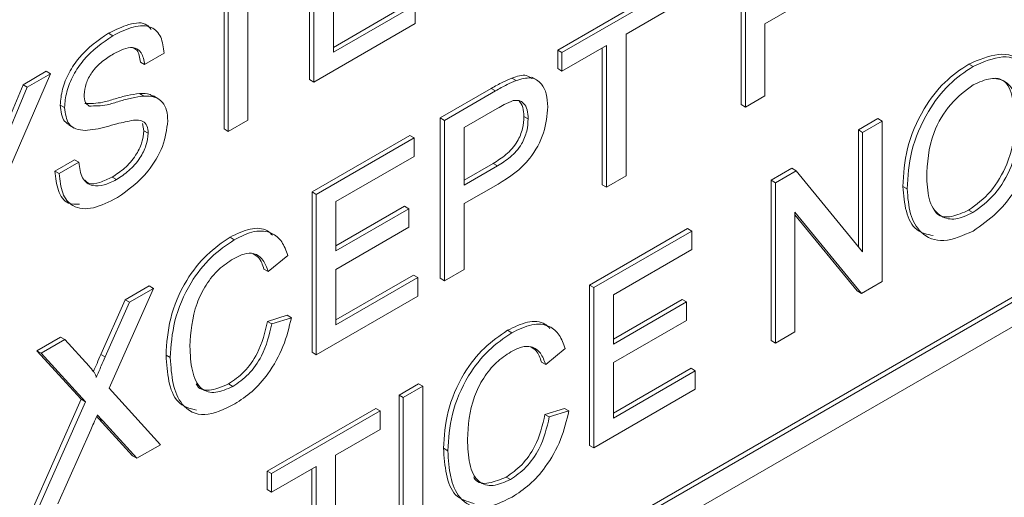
# Paper-space layout 'Sheet1' of a CAD drawing. Header units: millimetres. Extents: x 0 to 432, y 0 to 279.
# Tile 57 of 90: x 388.06 to 392.17, y 216.66 to 218.66. Entities that reach past the tile are written whole.
import ezdxf

# ---------------------------------------------------------------- set-up
doc = ezdxf.new("R2010")
doc.units = ezdxf.units.MM
doc.header["$LTSCALE"] = 0.5

psp = doc.layouts.new('Sheet1')

# ---------------------------------------------------------------- linework, layer by layer
at = {"color": 7, "linetype": 'Continuous', "lineweight": 15}
for p, q in [((382.8968, 212.1254), (405.3295, 225.0755)), ((382.8968, 212.1046), (405.3474, 225.0651)), ((382.807, 211.9491), (405.4372, 225.0133)), ((389.2683, 218.4108), (389.2683, 219.0814)), ((389.2862, 218.4004), (389.2862, 219.0711)), ((391.0733, 218.3065), (391.0733, 218.9772)), ((391.0912, 218.2962), (391.0912, 218.9668)), ((389.0108, 218.8346), (389.0108, 218.2414)), ((388.9109, 218.2045), (388.9109, 218.777)), ((388.9289, 218.1941), (388.9289, 218.7874)), ((390.3064, 218.5344), (390.7605, 218.7966)), ((390.3243, 218.5241), (390.7785, 218.7863)), ((391.4337, 218.7948), (391.1731, 218.6444)), ((389.3681, 218.7572), (389.3681, 218.5251)), ((389.3681, 218.5458), (389.6927, 218.7332)), ((389.3681, 218.5251), (389.7106, 218.7228)), ((389.7106, 218.7228), (389.7106, 218.6454)), ((390.7785, 218.7089), (390.5924, 218.6014)), ((389.7106, 218.6454), (389.2862, 218.4004)), ((391.1731, 218.6444), (391.1731, 218.3434)), ((388.4455, 218.5943), (388.4275, 218.6047)), ((390.5924, 218.6014), (390.5924, 218.0082)), ((388.6608, 218.5209), (388.5789, 218.4736)), ((390.3064, 218.4571), (390.3064, 218.5344)), ((390.3243, 218.5241), (390.3064, 218.5344)), ((390.5105, 218.5541), (390.3243, 218.4467)), ((390.3243, 218.4467), (390.3243, 218.5241)), ((390.4925, 217.9713), (390.4925, 218.5438)), ((390.5105, 217.9609), (390.5105, 218.5541)), ((388.5789, 218.4736), (388.561, 218.4839)), ((388.0703, 218.3898), (388.1672, 218.4458)), ((388.1851, 218.4354), (388.1672, 218.4458)), ((390.3243, 218.4467), (390.3064, 218.4571)), ((392.0436, 218.4657), (392.0256, 218.4761)), ((388.1851, 218.4354), (387.9618, 217.92)), ((388.0882, 218.3795), (388.1851, 218.4354)), ((389.2862, 218.4004), (389.2683, 218.4108)), ((390.1324, 218.4069), (390.1144, 218.4173)), ((390.2208, 218.4084), (390.1983, 218.4214)), ((387.9621, 218.13), (388.0703, 218.3898)), ((387.98, 218.1196), (388.0882, 218.3795)), ((388.0882, 218.3795), (388.0703, 218.3898)), ((389.815, 218.2508), (390.0283, 218.3739)), ((389.8329, 218.2404), (390.0463, 218.3636)), ((390.0463, 218.3636), (390.0283, 218.3739)), ((388.575, 218.3423), (388.557, 218.3527)), ((388.6379, 218.3297), (388.6154, 218.3426)), ((391.1731, 218.3434), (391.0912, 218.2962)), ((388.2439, 218.2943), (388.2259, 218.3046)), ((390.0535, 218.2904), (389.9148, 218.2103)), ((391.0912, 218.2962), (391.0733, 218.3065)), ((389.0108, 218.2414), (388.9289, 218.1941)), ((389.815, 217.5801), (389.815, 218.2508)), ((389.8329, 218.2404), (389.815, 218.2508)), ((389.8329, 217.5698), (389.8329, 218.2404)), ((390.1829, 218.2469), (390.1649, 218.2573)), ((391.5636, 218.2008), (391.6455, 218.2481)), ((391.5816, 218.1904), (391.6635, 218.2377)), ((391.6635, 218.2377), (391.6455, 218.2481)), ((391.6635, 218.2377), (391.6635, 217.5671)), ((388.2614, 218.2214), (388.2839, 218.2084)), ((388.5759, 218.1969), (388.5705, 218.2276)), ((388.5938, 218.1865), (388.5759, 218.1969)), ((388.9289, 218.1941), (388.9109, 218.2045)), ((389.9148, 218.2103), (389.9148, 217.9696)), ((391.5636, 217.712), (391.5636, 218.2008)), ((391.5816, 218.1904), (391.5636, 218.2008)), ((389.2789, 217.9413), (389.6884, 218.1777)), ((389.2969, 217.9309), (389.7064, 218.1673)), ((389.7064, 218.1673), (389.6884, 218.1777)), ((389.7064, 218.1673), (389.7064, 218.0899)), ((391.5816, 217.69), (391.5816, 218.1904)), ((388.2036, 218.0283), (388.2855, 218.0756)), ((388.3034, 218.0652), (388.2855, 218.0756)), ((389.7064, 218.0899), (389.3788, 217.9008)), ((388.2215, 218.0179), (388.2036, 218.0283)), ((388.2215, 218.0179), (388.3034, 218.0652)), ((389.9148, 217.9903), (390.0369, 218.0608)), ((389.9148, 217.9696), (390.0549, 218.0504)), ((390.0549, 218.0504), (390.0369, 218.0608)), ((391.1988, 217.9902), (391.2854, 218.0402)), ((391.2168, 217.9798), (391.3033, 218.0298)), ((391.3033, 218.0298), (391.2854, 218.0402)), ((391.3033, 218.0298), (391.5816, 217.69)), ((388.4612, 217.9929), (388.4432, 218.0033)), ((390.5924, 218.0082), (390.5105, 217.9609)), ((391.1988, 217.3196), (391.1988, 217.9902)), ((391.2168, 217.9798), (391.1988, 217.9902)), ((390.0571, 217.9743), (389.9148, 217.8922)), ((390.5105, 217.9609), (390.4925, 217.9713)), ((391.2168, 217.3092), (391.2168, 217.9798)), ((391.7677, 217.9537), (391.7498, 217.9641)), ((389.2789, 217.2707), (389.2789, 217.9413)), ((389.2969, 217.9309), (389.2789, 217.9413)), ((389.2969, 217.2603), (389.2969, 217.9309)), ((389.3788, 217.9008), (389.3788, 217.6945)), ((389.3788, 217.7152), (389.6661, 217.8811)), ((389.3788, 217.6945), (389.684, 217.8707)), ((389.684, 217.8707), (389.6661, 217.8811)), ((389.684, 217.8707), (389.684, 217.7933)), ((389.9148, 217.8922), (389.9148, 217.6171)), ((392.0429, 217.8549), (392.0249, 217.8653)), ((391.5769, 217.5171), (391.2987, 217.8569)), ((391.2987, 217.8569), (391.2987, 217.3565)), ((391.559, 217.5275), (391.2987, 217.8453)), ((389.684, 217.7933), (389.3788, 217.6171)), ((390.4394, 217.5518), (390.8489, 217.7882)), ((390.8668, 217.7778), (390.8489, 217.7882)), ((388.9539, 217.7415), (388.936, 217.7519)), ((390.4573, 217.5414), (390.8668, 217.7778)), ((390.8668, 217.7778), (390.8668, 217.7004)), ((390.8668, 217.7004), (390.5392, 217.5113)), ((389.1777, 217.6758), (389.0958, 217.6083)), ((389.0958, 217.6083), (389.0779, 217.6186)), ((389.3788, 217.6171), (389.3788, 217.385)), ((389.9148, 217.6171), (389.8329, 217.5698)), ((389.3788, 217.4057), (389.7033, 217.5931)), ((389.3788, 217.385), (389.7213, 217.5827)), ((389.7213, 217.5827), (389.7033, 217.5931)), ((389.7213, 217.5827), (389.7213, 217.5053)), ((389.8329, 217.5698), (389.815, 217.5801)), ((388.6154, 217.5375), (388.4305, 217.1199)), ((388.4974, 217.4901), (388.5974, 217.5479)), ((388.5153, 217.4798), (388.6154, 217.5375)), ((388.6154, 217.5375), (388.5974, 217.5479)), ((390.4394, 216.8812), (390.4394, 217.5518)), ((390.4573, 217.5414), (390.4394, 217.5518)), ((390.4573, 216.8708), (390.4573, 217.5414)), ((391.6635, 217.5671), (391.5769, 217.5171)), ((389.7213, 217.5053), (389.2969, 217.2603)), ((390.5392, 217.5113), (390.5392, 217.305)), ((390.5392, 217.3257), (390.8265, 217.4916)), ((390.8445, 217.4812), (390.8265, 217.4916)), ((391.5769, 217.5171), (391.559, 217.5275)), ((388.3964, 217.2619), (388.4974, 217.4901)), ((388.4144, 217.2515), (388.5153, 217.4798)), ((388.5153, 217.4798), (388.4974, 217.4901)), ((390.5392, 217.305), (390.8445, 217.4812)), ((390.8445, 217.4812), (390.8445, 217.4038)), ((389.0928, 217.3999), (389.1747, 217.4252)), ((389.1107, 217.3896), (389.1926, 217.4148)), ((389.1926, 217.4148), (389.1747, 217.4252)), ((389.1107, 217.3896), (389.0928, 217.3999)), ((390.8445, 217.4038), (390.5392, 217.2276)), ((388.1284, 217.2771), (388.227, 217.334)), ((388.245, 217.3237), (388.227, 217.334)), ((390.1144, 217.352), (390.0964, 217.3624)), ((391.2987, 217.3565), (391.2168, 217.3092)), ((388.1463, 217.2667), (388.245, 217.3237)), ((388.245, 217.3237), (388.3463, 217.2124)), ((390.3382, 217.2863), (390.2563, 217.2188)), ((391.2168, 217.3092), (391.1988, 217.3196)), ((388.3132, 217.074), (388.1284, 217.2771)), ((388.1463, 217.2667), (388.1284, 217.2771)), ((388.3312, 217.0637), (388.1463, 217.2667)), ((388.4144, 217.2515), (388.3964, 217.2619)), ((388.6863, 217.2481), (388.6684, 217.2585)), ((389.2969, 217.2603), (389.2789, 217.2707)), ((390.2563, 217.2188), (390.2383, 217.2291)), ((390.5392, 217.2276), (390.5392, 216.9955)), ((390.5392, 217.0162), (390.8638, 217.2035)), ((390.8817, 217.1932), (390.8638, 217.2035)), ((390.5392, 216.9955), (390.8817, 217.1932)), ((390.8817, 217.1932), (390.8817, 217.1158)), ((388.9479, 217.1276), (388.9299, 217.138)), ((389.6427, 217.0919), (389.7246, 217.1392)), ((389.6607, 217.0815), (389.7426, 217.1288)), ((389.7426, 217.1288), (389.7246, 217.1392)), ((389.7426, 217.1288), (389.7426, 216.4582)), ((388.4305, 217.1199), (388.6452, 216.8841)), ((389.6427, 216.4213), (389.6427, 217.0919)), ((389.6607, 217.0815), (389.6427, 217.0919)), ((389.6607, 216.4109), (389.6607, 217.0815)), ((390.8817, 217.1158), (390.4573, 216.8708)), ((388.0986, 216.5893), (388.3132, 217.074)), ((388.1165, 216.5789), (388.3312, 217.0637)), ((388.3312, 217.0637), (388.3132, 217.074)), ((388.3871, 216.9928), (388.3784, 217.0023)), ((389.0917, 216.7738), (389.5459, 217.036)), ((389.1097, 216.7635), (389.5639, 217.0256)), ((389.5639, 217.0256), (389.5459, 217.036)), ((389.5639, 217.0256), (389.5639, 216.9483)), ((390.2532, 217.0104), (390.3351, 217.0357)), ((390.2712, 217.0001), (390.2532, 217.0104)), ((390.2712, 217.0001), (390.3531, 217.0253)), ((390.3531, 217.0253), (390.3351, 217.0357)), ((388.5284, 216.8374), (388.3871, 216.9928)), ((388.405, 216.9824), (388.3871, 216.9928)), ((388.5464, 216.8271), (388.405, 216.9824)), ((388.3539, 216.9467), (388.2165, 216.6366)), ((389.5639, 216.9483), (389.3777, 216.8408)), ((388.6452, 216.8841), (388.5464, 216.8271)), ((390.4573, 216.8708), (390.4394, 216.8812)), ((388.5464, 216.8271), (388.5284, 216.8374)), ((389.3777, 216.8408), (389.3777, 216.2476)), ((389.8468, 216.8586), (389.8288, 216.869)), ((389.2958, 216.7935), (389.1097, 216.6861)), ((389.2958, 216.2003), (389.2958, 216.7935)), ((389.0917, 216.6964), (389.0917, 216.7738)), ((389.1097, 216.7635), (389.0917, 216.7738)), ((389.1097, 216.6861), (389.1097, 216.7635)), ((389.2779, 216.2107), (389.2779, 216.7832)), ((390.1083, 216.7381), (390.0904, 216.7485)), ((389.1097, 216.6861), (389.0917, 216.6964))]:
    psp.add_line(p, q, dxfattribs=at)
for points, knots in [([(388.4275, 218.6047), (388.4559, 218.6187), (388.5126, 218.6466), (388.5798, 218.6533), (388.6009, 218.6277), (388.6063, 218.621)], [0, 0, 0, 0, 0.426424, 0.850656, 1, 1, 1, 1]), ([(388.2259, 218.3046), (388.2279, 218.3264), (388.2318, 218.37), (388.2607, 218.4409), (388.3236, 218.5332), (388.3847, 218.5752), (388.4275, 218.6047)], [0, 0, 0, 0, 0.187029, 0.374124, 0.56114, 1, 1, 1, 1]), ([(388.4455, 218.5943), (388.4743, 218.6088), (388.5317, 218.6378), (388.606, 218.6385), (388.6515, 218.5935), (388.6577, 218.5451), (388.6608, 218.5209)], [0, 0, 0, 0, 0.2807972, 0.5601508, 0.7798767, 1, 1, 1, 1]), ([(388.2439, 218.2943), (388.2458, 218.316), (388.2497, 218.3596), (388.2787, 218.4306), (388.3416, 218.5228), (388.4027, 218.5648), (388.4455, 218.5943)], [0, 0, 0, 0, 0.187029, 0.374124, 0.56114, 1, 1, 1, 1]), ([(388.5789, 218.4736), (388.5758, 218.4918), (388.5696, 218.5282), (388.5227, 218.556), (388.4768, 218.5329), (388.4488, 218.5188)], [0, 0, 0, 0, 0.281097, 0.560287, 1, 1, 1, 1]), ([(388.561, 218.4839), (388.5586, 218.5034), (388.5549, 218.5332), (388.5344, 218.5421), (388.5273, 218.5451)], [0, 0, 0, 0, 0.6538841, 1, 1, 1, 1]), ([(388.4488, 218.5188), (388.4329, 218.509), (388.4014, 218.4895), (388.3595, 218.4465), (388.3309, 218.3937), (388.3275, 218.363), (388.3258, 218.3477)], [0, 0, 0, 0, 0.2812903, 0.5608202, 0.7806803, 1, 1, 1, 1]), ([(392.0256, 218.4761), (392.0675, 218.494), (392.1511, 218.5298), (392.2305, 218.5095), (392.2492, 218.4719), (392.2507, 218.4688)], [0, 0, 0, 0, 0.479498, 0.9580617, 1, 1, 1, 1]), ([(392.0436, 218.4657), (392.0863, 218.4846), (392.1717, 218.5223), (392.2657, 218.4818), (392.3119, 218.3917), (392.3164, 218.317), (392.3187, 218.2796)], [0, 0, 0, 0, 0.279564, 0.558584, 0.779087, 1, 1, 1, 1]), ([(391.7498, 217.9641), (391.7526, 218.0161), (391.7583, 218.1197), (391.8261, 218.2808), (391.9231, 218.4073), (391.9914, 218.4531), (392.0256, 218.4761)], [0, 0, 0, 0, 0.28057, 0.559575, 0.779561, 1, 1, 1, 1]), ([(391.7677, 217.9537), (391.7706, 218.0057), (391.7763, 218.1094), (391.8441, 218.2704), (391.941, 218.3969), (392.0094, 218.4428), (392.0436, 218.4657)], [0, 0, 0, 0, 0.28057, 0.559575, 0.779561, 1, 1, 1, 1]), ([(390.0283, 218.3739), (390.0445, 218.3832), (390.0733, 218.3997), (390.1019, 218.4119), (390.1144, 218.4173)], [0, 0, 0, 0, 0.560101, 1, 1, 1, 1]), ([(390.0463, 218.3636), (390.0624, 218.3728), (390.0912, 218.3893), (390.1198, 218.4016), (390.1324, 218.4069)], [0, 0, 0, 0, 0.560101, 1, 1, 1, 1]), ([(390.1144, 218.4173), (390.1362, 218.4249), (390.169, 218.4363), (390.1906, 218.4205), (390.1978, 218.4152)], [0, 0, 0, 0, 0.664358, 1, 1, 1, 1]), ([(390.1324, 218.4069), (390.1534, 218.4132), (390.1954, 218.4256), (390.2387, 218.399), (390.2612, 218.3532), (390.2636, 218.3157), (390.2648, 218.2969)], [0, 0, 0, 0, 0.280013, 0.55891, 0.779396, 1, 1, 1, 1]), ([(392.2368, 218.233), (392.2348, 218.2684), (392.2308, 218.3391), (392.1874, 218.4064), (392.1187, 218.4227), (392.0689, 218.4), (392.044, 218.3886)], [0, 0, 0, 0, 0.280797, 0.560068, 0.779984, 1, 1, 1, 1]), ([(392.2188, 218.2433), (392.2165, 218.2781), (392.2119, 218.3473), (392.1796, 218.411), (392.1449, 218.4157), (392.1369, 218.4168)], [0, 0, 0, 0, 0.436979, 0.871585, 1, 1, 1, 1]), ([(392.044, 218.3886), (392.0114, 218.3647), (391.9463, 218.317), (391.8568, 218.164), (391.8524, 218.0622), (391.8496, 217.9999)], [0, 0, 0, 0, 0.280128, 0.559653, 1, 1, 1, 1]), ([(388.3258, 218.3477), (388.3268, 218.3358), (388.3286, 218.3145), (388.3411, 218.3048), (388.3466, 218.3005)], [0, 0, 0, 0, 0.559617, 1, 1, 1, 1]), ([(388.3286, 218.3109), (388.3532, 218.3109), (388.3937, 218.3109), (388.4554, 218.3311), (388.507, 218.3453), (388.5403, 218.3502), (388.557, 218.3527)], [0, 0, 0, 0, 0.338408, 0.558974, 0.779535, 1, 1, 1, 1]), ([(388.3466, 218.3005), (388.3711, 218.3005), (388.4117, 218.3005), (388.4733, 218.3207), (388.5249, 218.3349), (388.5583, 218.3399), (388.575, 218.3423)], [0, 0, 0, 0, 0.338408, 0.558974, 0.779535, 1, 1, 1, 1]), ([(388.557, 218.3527), (388.5729, 218.3535), (388.5955, 218.3547), (388.6114, 218.3423), (388.6161, 218.3387)], [0, 0, 0, 0, 0.704953, 1, 1, 1, 1]), ([(388.575, 218.3423), (388.5904, 218.3422), (388.6211, 218.342), (388.6544, 218.32), (388.673, 218.2836), (388.6748, 218.2534), (388.6757, 218.2383)], [0, 0, 0, 0, 0.280371, 0.559909, 0.779859, 1, 1, 1, 1]), ([(390.1204, 218.3231), (390.108, 218.318), (390.0858, 218.3091), (390.0634, 218.2961), (390.0535, 218.2904)], [0, 0, 0, 0, 0.559585, 1, 1, 1, 1]), ([(390.1829, 218.2469), (390.1821, 218.2599), (390.1807, 218.2859), (390.1664, 218.3118), (390.1459, 218.3258), (390.1289, 218.324), (390.1204, 218.3231)], [0, 0, 0, 0, 0.280261, 0.560078, 0.78015, 1, 1, 1, 1]), ([(390.1649, 218.2573), (390.1643, 218.2705), (390.1631, 218.2968), (390.1515, 218.3136), (390.1457, 218.322)], [0, 0, 0, 0, 0.500397, 1, 1, 1, 1]), ([(388.2649, 218.222), (388.2574, 218.2263), (388.2331, 218.2404), (388.2289, 218.2784), (388.2259, 218.3046)], [0, 0, 0, 0, 0.309068, 1, 1, 1, 1]), ([(388.3296, 218.1988), (388.3166, 218.1998), (388.2905, 218.2019), (388.2532, 218.2274), (388.2474, 218.2689), (388.2439, 218.2943)], [0, 0, 0, 0, 0.281445, 0.562273, 1, 1, 1, 1]), ([(390.2648, 218.2969), (390.2617, 218.2616), (390.2555, 218.1911), (390.1814, 218.0516), (390.1043, 218.0036), (390.0571, 217.9743)], [0, 0, 0, 0, 0.280751, 0.559708, 1, 1, 1, 1]), ([(392.3187, 218.2796), (392.315, 218.2283), (392.3077, 218.126), (392.24, 217.9678), (392.1433, 217.8467), (392.0766, 217.8007), (392.0432, 217.7777)], [0, 0, 0, 0, 0.280353, 0.559502, 0.779635, 1, 1, 1, 1]), ([(388.5319, 218.2413), (388.509, 218.2366), (388.4712, 218.2288), (388.4176, 218.2134), (388.3726, 218.2024), (388.344, 218.2), (388.3296, 218.1988)], [0, 0, 0, 0, 0.339939, 0.560025, 0.780082, 1, 1, 1, 1]), ([(388.6757, 218.2383), (388.6711, 218.203), (388.6618, 218.1323), (388.583, 218.0016), (388.5096, 217.9495), (388.4648, 217.9176)], [0, 0, 0, 0, 0.279942, 0.56008, 1, 1, 1, 1]), ([(388.5938, 218.1865), (388.5929, 218.1975), (388.591, 218.2196), (388.5697, 218.2426), (388.5463, 218.2418), (388.5319, 218.2413)], [0, 0, 0, 0, 0.280089, 0.55997, 1, 1, 1, 1]), ([(390.0369, 218.0608), (390.0547, 218.0718), (390.0902, 218.0936), (390.1379, 218.1455), (390.162, 218.2072), (390.164, 218.2406), (390.1649, 218.2573)], [0, 0, 0, 0, 0.281401, 0.559753, 0.779356, 1, 1, 1, 1]), ([(390.0549, 218.0504), (390.0727, 218.0614), (390.1081, 218.0833), (390.1558, 218.1351), (390.18, 218.1968), (390.1819, 218.2302), (390.1829, 218.2469)], [0, 0, 0, 0, 0.281401, 0.559753, 0.779356, 1, 1, 1, 1]), ([(392.0249, 217.8653), (392.0567, 217.8883), (392.1204, 217.9345), (392.1864, 218.0493), (392.2153, 218.155), (392.2177, 218.2139), (392.2188, 218.2433)], [0, 0, 0, 0, 0.2791, 0.558192, 0.778806, 1, 1, 1, 1]), ([(392.0429, 217.8549), (392.0747, 217.878), (392.1384, 217.9241), (392.2044, 218.039), (392.2333, 218.1446), (392.2356, 218.2035), (392.2368, 218.233)], [0, 0, 0, 0, 0.2791, 0.558192, 0.778806, 1, 1, 1, 1]), ([(388.4432, 218.0033), (388.4607, 218.0146), (388.4954, 218.0372), (388.5403, 218.0878), (388.57, 218.1462), (388.5739, 218.18), (388.5759, 218.1969)], [0, 0, 0, 0, 0.280917, 0.560813, 0.780502, 1, 1, 1, 1]), ([(388.4612, 217.9929), (388.4786, 218.0042), (388.5134, 218.0268), (388.5583, 218.0774), (388.5879, 218.1358), (388.5919, 218.1696), (388.5938, 218.1865)], [0, 0, 0, 0, 0.280917, 0.560813, 0.780502, 1, 1, 1, 1]), ([(388.3059, 217.8897), (388.2899, 217.8895), (388.25, 217.8889), (388.2132, 217.9433), (388.2068, 217.9999), (388.2036, 218.0283)], [0, 0, 0, 0, 0.249006, 0.624227, 1, 1, 1, 1]), ([(388.3034, 218.0652), (388.3068, 218.0415), (388.3133, 217.9944), (388.3564, 217.9635), (388.4091, 217.967), (388.4438, 217.9843), (388.4612, 217.9929)], [0, 0, 0, 0, 0.280632, 0.558674, 0.779197, 1, 1, 1, 1]), ([(388.4648, 217.9176), (388.4309, 217.9001), (388.3635, 217.8651), (388.2785, 217.8722), (388.2306, 217.9316), (388.2246, 217.9891), (388.2215, 218.0179)], [0, 0, 0, 0, 0.280814, 0.559563, 0.77962, 1, 1, 1, 1]), ([(388.3282, 217.9907), (388.3332, 217.986), (388.3489, 217.9713), (388.3918, 217.9785), (388.4261, 217.995), (388.4432, 218.0033)], [0, 0, 0, 0, 0.192428, 0.595958, 1, 1, 1, 1]), ([(391.8496, 217.9999), (391.8516, 217.9652), (391.8555, 217.8959), (391.9024, 217.8354), (391.9697, 217.8207), (392.0185, 217.8435), (392.0429, 217.8549)], [0, 0, 0, 0, 0.2806566, 0.559885, 0.7798492, 1, 1, 1, 1]), ([(391.8764, 217.7584), (391.8516, 217.7637), (391.7993, 217.7748), (391.7589, 217.8566), (391.7528, 217.9282), (391.7498, 217.9641)], [0, 0, 0, 0, 0.311701, 0.655738, 1, 1, 1, 1]), ([(392.0432, 217.7777), (392.0012, 217.759), (391.9174, 217.7217), (391.8245, 217.7598), (391.7763, 217.845), (391.7706, 217.9175), (391.7677, 217.9537)], [0, 0, 0, 0, 0.2796, 0.558765, 0.77931, 1, 1, 1, 1]), ([(391.8801, 217.867), (391.8842, 217.8609), (391.8999, 217.837), (391.953, 217.8326), (392.0009, 217.8544), (392.0249, 217.8653)], [0, 0, 0, 0, 0.1469709, 0.5733047, 1, 1, 1, 1]), ([(388.936, 217.7519), (388.9642, 217.7656), (389.0205, 217.7929), (389.0834, 217.7898), (389.1068, 217.7667), (389.1135, 217.7601)], [0, 0, 0, 0, 0.417602, 0.834142, 1, 1, 1, 1]), ([(388.9539, 217.7415), (388.9824, 217.7556), (389.0392, 217.7835), (389.1089, 217.7752), (389.1556, 217.736), (389.1703, 217.6959), (389.1777, 217.6758)], [0, 0, 0, 0, 0.280081, 0.559449, 0.779549, 1, 1, 1, 1]), ([(388.6684, 217.2585), (388.6715, 217.3087), (388.6778, 217.4088), (388.7425, 217.5647), (388.8375, 217.6845), (388.9031, 217.7294), (388.936, 217.7519)], [0, 0, 0, 0, 0.280492, 0.55957, 0.779615, 1, 1, 1, 1]), ([(388.6863, 217.2481), (388.6895, 217.2983), (388.6957, 217.3984), (388.7604, 217.5544), (388.8554, 217.6742), (388.9211, 217.7191), (388.9539, 217.7415)], [0, 0, 0, 0, 0.280492, 0.55957, 0.779615, 1, 1, 1, 1]), ([(388.95, 217.6619), (388.9294, 217.6484), (388.8884, 217.6215), (388.8336, 217.5538), (388.7773, 217.4389), (388.772, 217.3548), (388.7682, 217.2958)], [0, 0, 0, 0, 0.1872234, 0.3739058, 0.5607363, 1, 1, 1, 1]), ([(389.0958, 217.6083), (389.0894, 217.6254), (389.0767, 217.6597), (389.0406, 217.6866), (388.9951, 217.6848), (388.965, 217.6695), (388.95, 217.6619)], [0, 0, 0, 0, 0.2805533, 0.5597389, 0.7796538, 1, 1, 1, 1]), ([(389.0779, 217.6186), (389.072, 217.6367), (389.0624, 217.6662), (389.0398, 217.6787), (389.0311, 217.6835)], [0, 0, 0, 0, 0.61163, 1, 1, 1, 1]), ([(389.1926, 217.4148), (389.183, 217.3749), (389.1638, 217.2953), (389.1025, 217.185), (389.0289, 217.1026), (388.98, 217.0706), (388.9555, 217.0547)], [0, 0, 0, 0, 0.280256, 0.559546, 0.779589, 1, 1, 1, 1]), ([(388.9299, 217.138), (388.9522, 217.1534), (388.9968, 217.1841), (389.0647, 217.2802), (389.0821, 217.3545), (389.0928, 217.3999)], [0, 0, 0, 0, 0.280711, 0.560905, 1, 1, 1, 1]), ([(388.9479, 217.1276), (388.9702, 217.143), (389.0148, 217.1737), (389.0827, 217.2698), (389.1001, 217.3442), (389.1107, 217.3896)], [0, 0, 0, 0, 0.280711, 0.560905, 1, 1, 1, 1]), ([(390.0964, 217.3624), (390.1246, 217.3761), (390.181, 217.4034), (390.2439, 217.4003), (390.2673, 217.3772), (390.274, 217.3706)], [0, 0, 0, 0, 0.417602, 0.834142, 1, 1, 1, 1]), ([(390.1144, 217.352), (390.1428, 217.3661), (390.1997, 217.394), (390.2694, 217.3857), (390.316, 217.3465), (390.3308, 217.3064), (390.3382, 217.2863)], [0, 0, 0, 0, 0.280081, 0.559449, 0.779549, 1, 1, 1, 1]), ([(389.8288, 216.869), (389.832, 216.9192), (389.8382, 217.0193), (389.9029, 217.1752), (389.9979, 217.295), (390.0636, 217.3399), (390.0964, 217.3624)], [0, 0, 0, 0, 0.280492, 0.55957, 0.779615, 1, 1, 1, 1]), ([(389.8468, 216.8586), (389.8499, 216.9088), (389.8562, 217.0089), (389.9209, 217.1649), (390.0159, 217.2847), (390.0815, 217.3296), (390.1144, 217.352)], [0, 0, 0, 0, 0.280492, 0.55957, 0.779615, 1, 1, 1, 1]), ([(388.7682, 217.2958), (388.7699, 217.2607), (388.7731, 217.1908), (388.8069, 217.114), (388.8743, 217.095), (388.9233, 217.1167), (388.9479, 217.1276)], [0, 0, 0, 0, 0.281245, 0.5607156, 0.780138, 1, 1, 1, 1]), ([(390.2563, 217.2188), (390.2499, 217.2359), (390.2371, 217.2702), (390.2011, 217.2971), (390.1555, 217.2953), (390.1255, 217.28), (390.1104, 217.2724)], [0, 0, 0, 0, 0.280553, 0.559739, 0.779654, 1, 1, 1, 1]), ([(390.2383, 217.2291), (390.2324, 217.2472), (390.2228, 217.2767), (390.2003, 217.2892), (390.1915, 217.294)], [0, 0, 0, 0, 0.61163, 1, 1, 1, 1]), ([(388.3647, 217.1903), (388.3697, 217.2016), (388.3803, 217.2254), (388.3908, 217.2493), (388.3964, 217.2619)], [0, 0, 0, 0, 0.473547, 1, 1, 1, 1]), ([(388.3764, 217.1658), (388.3835, 217.1818), (388.3961, 217.2104), (388.4088, 217.239), (388.4144, 217.2515)], [0, 0, 0, 0, 0.5599999, 1, 1, 1, 1]), ([(388.7963, 217.0278), (388.7675, 217.0358), (388.7112, 217.0513), (388.676, 217.1473), (388.6709, 217.2214), (388.6684, 217.2585)], [0, 0, 0, 0, 0.343, 0.671303, 1, 1, 1, 1]), ([(388.9555, 217.0547), (388.912, 217.0332), (388.8253, 216.9905), (388.7335, 217.0394), (388.6935, 217.1358), (388.6887, 217.2107), (388.6863, 217.2481)], [0, 0, 0, 0, 0.279955, 0.558088, 0.778912, 1, 1, 1, 1]), ([(390.1104, 217.2724), (390.0899, 217.2589), (390.0489, 217.232), (389.9941, 217.1643), (389.9377, 217.0494), (389.9324, 216.9653), (389.9287, 216.9063)], [0, 0, 0, 0, 0.187223, 0.373906, 0.560736, 1, 1, 1, 1]), ([(388.3463, 217.2124), (388.3528, 217.2047), (388.3619, 217.1941), (388.3731, 217.1796), (388.3753, 217.1704), (388.3764, 217.1658)], [0, 0, 0, 0, 0.561277, 0.781763, 1, 1, 1, 1]), ([(388.7948, 217.1387), (388.7963, 217.1356), (388.8073, 217.112), (388.8582, 217.1077), (388.906, 217.1279), (388.9299, 217.138)], [0, 0, 0, 0, 0.070507, 0.534788, 1, 1, 1, 1]), ([(388.3812, 217.0086), (388.3761, 216.997), (388.3669, 216.9764), (388.3578, 216.9558), (388.3539, 216.9467)], [0, 0, 0, 0, 0.560002, 1, 1, 1, 1]), ([(388.405, 216.9824), (388.4006, 216.9873), (388.3926, 216.996), (388.3847, 217.0047), (388.3812, 217.0086)], [0, 0, 0, 0, 0.56, 1, 1, 1, 1]), ([(390.0904, 216.7485), (390.1127, 216.7639), (390.1573, 216.7946), (390.2252, 216.8907), (390.2426, 216.965), (390.2532, 217.0104)], [0, 0, 0, 0, 0.2807112, 0.5609046, 1, 1, 1, 1]), ([(390.1083, 216.7381), (390.1306, 216.7535), (390.1752, 216.7842), (390.2432, 216.8803), (390.2606, 216.9547), (390.2712, 217.0001)], [0, 0, 0, 0, 0.2807112, 0.5609046, 1, 1, 1, 1]), ([(390.3531, 217.0253), (390.3435, 216.9854), (390.3243, 216.9058), (390.2629, 216.7955), (390.1894, 216.7131), (390.1405, 216.6811), (390.116, 216.6652)], [0, 0, 0, 0, 0.280256, 0.559546, 0.779589, 1, 1, 1, 1]), ([(389.9287, 216.9063), (389.9303, 216.8712), (389.9336, 216.8013), (389.9674, 216.7245), (390.0348, 216.7055), (390.0838, 216.7272), (390.1083, 216.7381)], [0, 0, 0, 0, 0.281245, 0.5607156, 0.780138, 1, 1, 1, 1]), ([(389.9568, 216.6383), (389.928, 216.6463), (389.8716, 216.6618), (389.8364, 216.7578), (389.8314, 216.8319), (389.8288, 216.869)], [0, 0, 0, 0, 0.343, 0.671303, 1, 1, 1, 1]), ([(390.116, 216.6652), (390.0725, 216.6437), (389.9857, 216.601), (389.894, 216.6499), (389.8539, 216.7463), (389.8492, 216.8212), (389.8468, 216.8586)], [0, 0, 0, 0, 0.2799551, 0.5580876, 0.7789116, 1, 1, 1, 1]), ([(389.9553, 216.7492), (389.9567, 216.7461), (389.9678, 216.7225), (390.0186, 216.7181), (390.0664, 216.7384), (390.0904, 216.7485)], [0, 0, 0, 0, 0.070507, 0.534788, 1, 1, 1, 1])]:
    psp.add_open_spline(points, degree=3, knots=knots, dxfattribs=at)

doc.saveas('drawing.dxf')
